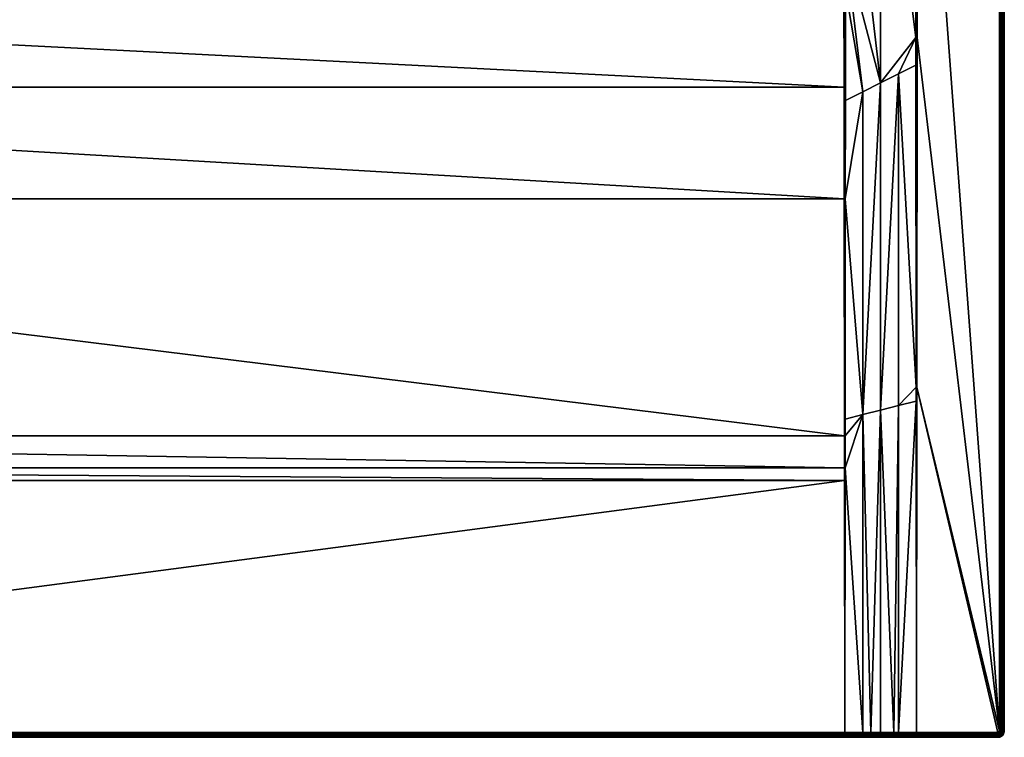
# Model space of a CAD drawing. Header units: millimetres. Extents: x 0 to 1400, y -900 to 0.
# Tile 19 of 20: x 783 to 1400, y -900 to -450. Entities that reach past the tile are written whole.
import ezdxf

# ---------------------------------------------------------------- set-up
doc = ezdxf.new("R2010")
doc.units = ezdxf.units.MM
doc.layers.get('0').update_dxf_attribs({"color": 54})

msp = doc.modelspace()

# ---------------------------------------------------------------- meshes
at = {"color": 7}
mesh = msp.add_polyface(dxfattribs=at)
corners = [(1344.76, -680.5, 29.97), (1344.6, -478.58, 29.9), (1333.75, -484.02, 26.82), (1344.59, -461.2, 29.89), (1344.55, -267.89, 29.87), (1322.5, -284.42, 22.51), (1322.5, -489.66, 23.63), (1333.75, -897.01, 29.99), (1344.77, -689.27, 29.97), (1333.75, -692.03, 28.21), (1400, -896.04, 27.01), (1400, -896.04, 0.01), (1400, -4.04, 27.01), (1400, -4.04, 0.01), (1397, -4.04, 30.01), (1345.49, -198.94, 30.01), (1397, -896.04, 30.01), (1345.25, -680.5, 30.01), (1345, -897.04, 30.01), (1396, -897.04, 30.01), (1345.43, -461.2, 30.01), (1345, -897.04, 30.01), (1345, -680.5, 30), (1345, -461.2, 29.98), (1345.01, -198.94, 29.97), (1344.54, -198.94, 29.86), (1397.47, -896.04, 29.98), (1397.47, -4.04, 29.98), (1397.93, -896.04, 29.87), (1397.93, -4.04, 29.87), (1398.36, -896.04, 29.69), (1398.36, -4.04, 29.69), (1398.76, -896.04, 29.44), (1398.76, -4.04, 29.44), (1399.12, -896.04, 29.13), (1399.12, -4.04, 29.13), (1399.43, -896.04, 28.78), (1399.43, -4.04, 28.78), (1399.67, -896.04, 28.37), (1399.67, -4.04, 28.37), (1399.85, -896.04, 27.94), (1399.85, -4.04, 27.94), (1399.96, -896.04, 27.48), (1399.96, -4.04, 27.48)]
mesh.append_faces([[corners[k] for k in face] for face in [(0, 1, 2, 0), (2, 1, 3, 2), (4, 5, 3, 4), (3, 6, 2, 3), (7, 8, 9, 7), (2, 9, 0, 2), (0, 9, 8, 0), (10, 11, 12, 10), (12, 11, 13, 12), (14, 15, 16, 14), (17, 18, 19, 17), (15, 20, 16, 15), (16, 20, 17, 16), (8, 21, 22, 8), (23, 1, 22, 23), (22, 1, 0, 22), (22, 0, 8, 22), (24, 25, 4, 24), (24, 4, 23, 24), (23, 4, 3, 23), (23, 3, 1, 23), (21, 17, 22, 21), (22, 17, 20, 22), (22, 20, 23, 22), (23, 20, 15, 23), (23, 15, 24, 23), (14, 16, 26, 14), (14, 26, 27, 14), (27, 26, 28, 27), (27, 28, 29, 27), (29, 28, 30, 29), (29, 30, 31, 29), (31, 30, 32, 31), (31, 32, 33, 31), (33, 32, 34, 33), (33, 34, 35, 33), (35, 34, 36, 35), (35, 36, 37, 35), (37, 36, 38, 37), (37, 38, 39, 37), (39, 38, 40, 39), (39, 40, 41, 39), (41, 40, 42, 41), (41, 42, 43, 41), (43, 42, 10, 43), (43, 10, 12, 43)]], dxfattribs={"vtx3": -1, "color": 7})
mesh = msp.add_polyface(dxfattribs=at)
corners = [(1299.51, -300.04, 15.01), (763.52, -232.06, 15.01), (757.19, -242.34, 15.01), (749.22, -251.39, 15.01), (739.84, -258.97, 15.01), (729.3, -264.86, 15.01), (717.93, -268.88, 15.01), (706.03, -270.92, 15.01), (100.49, -300.04, 15.01), (1299.52, -405.78, 15.67), (100.48, -405.78, 15.67), (1299.53, -431.21, 16.01), (100.47, -431.21, 16.01), (1299.57, -492.39, 17.26), (100.43, -492.39, 17.26), (1299.61, -562.35, 18.69), (100.39, -562.35, 18.69), (1299.76, -710.98, 23.16), (100.24, -710.98, 23.16), (1299.78, -731.11, 23.84), (100.22, -731.11, 23.84), (1299.79, -739.03, 24.13), (711.62, -267.83, 14.41), (705.85, -268.82, 14.41), (705.9, -269.31, 14.67), (700, -268.82, 14.41), (694.1, -269.31, 14.67), (717.52, -267.32, 14.67), (705.94, -269.83, 14.86), (694.06, -269.83, 14.86), (717.65, -267.82, 14.86), (705.99, -270.37, 14.97), (694.01, -270.37, 14.97), (717.79, -268.34, 14.97), (693.97, -270.92, 15.01), (1300, -731.11, 23.85), (1300.24, -710.98, 23.2), (1300, -710.98, 23.17), (1300.25, -700.45, 22.88), (1300, -562.34, 18.71), (1300, -896.92, 29.9), (1299.99, -431.21, 16.05), (1299.99, -405.78, 15.71), (1299.99, -300.04, 15.05), (1299.99, -237.03, 15.05)]
mesh.append_faces([[corners[k] for k in face] for face in [(0, 1, 2, 0), (0, 3, 4, 0), (0, 4, 5, 0), (5, 6, 0, 5), (0, 6, 7, 0), (0, 7, 8, 0), (0, 8, 9, 0), (9, 8, 10, 9), (9, 10, 11, 9), (11, 10, 12, 11), (11, 12, 13, 11), (13, 12, 14, 13), (13, 14, 15, 13), (15, 14, 16, 15), (15, 16, 17, 15), (17, 16, 18, 17), (17, 18, 19, 17), (19, 18, 20, 19), (19, 20, 21, 19), (22, 23, 24, 22), (23, 25, 24, 23), (24, 25, 26, 24), (27, 24, 28, 27), (28, 24, 29, 28), (30, 28, 31, 30), (31, 28, 32, 31), (33, 30, 31, 33), (33, 31, 7, 33), (7, 31, 34, 7), (6, 33, 7, 6), (35, 36, 37, 35), (37, 38, 39, 37), (21, 40, 35, 21), (21, 35, 19, 21), (19, 35, 37, 19), (19, 37, 17, 19), (17, 37, 39, 17), (17, 39, 15, 17), (15, 39, 13, 15), (13, 39, 41, 13), (13, 41, 11, 13), (11, 41, 42, 11), (11, 42, 9, 11), (9, 42, 43, 9), (9, 43, 0, 9), (44, 0, 43, 44)]], dxfattribs={"vtx3": -1, "color": 7})
mesh = msp.add_polyface(dxfattribs=at)
corners = [(1344.59, -461.2, 29.89), (1322.5, -284.42, 22.51), (1322.5, -489.66, 23.63), (1333.75, -897.01, 29.99), (1333.75, -692.03, 28.21), (1330.7, -897, 29.98), (1322.5, -694.86, 26.41), (1322.5, -896.98, 29.96), (1300.37, -562.34, 18.78), (1300.25, -700.45, 22.88), (1311.25, -697.68, 24.61), (1300.24, -710.98, 23.2), (1300.21, -731.1, 23.88), (1316.4, -896.97, 29.94), (1311.25, -896.95, 29.93), (1300, -896.92, 29.9), (1300.46, -300.04, 15.17), (1300.46, -300.94, 15.17), (1300.45, -405.78, 15.82), (1311.25, -495.29, 20.44), (1300.45, -431.21, 16.15), (1300.41, -500.72, 17.55), (1333.75, -484.02, 26.82), (1300, -731.11, 23.85), (1300, -710.98, 23.17), (1300, -562.34, 18.71), (1299.99, -431.21, 16.05), (1299.99, -300.04, 15.05), (1299.99, -405.78, 15.71), (1300.46, -237.03, 15.17), (1299.99, -237.03, 15.05), (1300, -897.41, 29.88), (1316.4, -897.44, 29.91), (1330.7, -897.48, 29.95), (1330.7, -897.94, 29.84), (1316.4, -897.91, 29.81)]
mesh.append_faces([[corners[k] for k in face] for face in [(0, 1, 2, 0), (3, 4, 5, 3), (5, 4, 6, 5), (5, 6, 7, 5), (8, 9, 10, 8), (10, 9, 11, 10), (10, 11, 12, 10), (7, 6, 13, 7), (13, 6, 10, 13), (13, 10, 14, 13), (14, 10, 12, 14), (14, 12, 15, 14), (1, 16, 17, 1), (1, 17, 2, 1), (2, 17, 18, 2), (2, 18, 19, 2), (19, 18, 20, 19), (19, 20, 21, 19), (21, 8, 19, 21), (19, 8, 10, 19), (19, 10, 2, 19), (2, 10, 6, 2), (2, 6, 22, 2), (22, 6, 4, 22), (23, 12, 11, 23), (24, 11, 9, 24), (9, 8, 25, 9), (25, 8, 21, 25), (25, 21, 26, 25), (16, 27, 17, 16), (17, 27, 28, 17), (17, 28, 18, 17), (18, 28, 26, 18), (18, 26, 20, 18), (20, 26, 21, 20), (27, 16, 29, 27), (27, 29, 30, 27), (14, 15, 31, 14), (7, 13, 32, 7), (3, 5, 33, 3), (32, 34, 33, 32), (32, 33, 7, 32), (7, 33, 5, 7), (31, 35, 32, 31), (31, 32, 14, 31), (14, 32, 13, 14)]], dxfattribs={"vtx3": -1, "color": 7})
mesh = msp.add_polyface(dxfattribs=at)
corners = [(1345, -897.04, 30.01), (1344.77, -689.27, 29.97), (1333.75, -897.01, 29.99), (1397, -896.04, 30.01), (1345.25, -680.5, 30.01), (1396.99, -896.19, 30.01), (1396, -897.04, 30.01), (1396.95, -896.35, 30.01), (1396.89, -896.49, 30.01), (1396.59, -896.85, 30.01), (1396.81, -896.62, 30.01), (1399.95, -896.66, 27.01), (1399.95, -896.66, 0.01), (1400, -896.04, 0.01), (1400, -896.04, 27.01), (1345, -897.04, 30.01), (1345, -897.04, 30.01), (1397.19, -896.9, 29.98), (1397.31, -896.7, 29.98), (1397.4, -896.49, 29.98), (1397.45, -896.27, 29.98), (1397.47, -896.04, 29.98), (1397.72, -896.91, 29.87), (1397.83, -896.63, 29.87), (1397.9, -896.34, 29.87), (1397.93, -896.04, 29.87), (1398.25, -896.77, 29.69), (1398.33, -896.41, 29.69), (1398.36, -896.04, 29.69), (1398.63, -896.89, 29.44), (1398.73, -896.47, 29.44), (1398.76, -896.04, 29.44), (1398.97, -897, 29.13), (1399.08, -896.52, 29.13), (1399.12, -896.04, 29.13), (1399.26, -897.1, 28.78), (1399.38, -896.57, 28.78), (1399.43, -896.04, 28.78), (1399.63, -896.61, 28.37), (1399.67, -896.04, 28.37), (1399.81, -896.64, 27.94), (1399.85, -896.04, 27.94), (1399.91, -896.66, 27.48), (1399.96, -896.04, 27.48)]
mesh.append_faces([[corners[k] for k in face] for face in [(0, 1, 2, 0), (3, 4, 5, 3), (5, 4, 6, 5), (7, 5, 8, 7), (8, 5, 9, 8), (8, 9, 10, 8), (11, 12, 13, 11), (11, 13, 14, 11), (15, 16, 4, 15), (0, 15, 1, 0), (10, 17, 8, 10), (8, 17, 18, 8), (8, 18, 7, 8), (7, 18, 19, 7), (7, 19, 5, 7), (5, 19, 20, 5), (5, 20, 3, 5), (3, 20, 21, 3), (18, 22, 19, 18), (19, 22, 23, 19), (19, 23, 20, 19), (20, 23, 24, 20), (20, 24, 21, 20), (21, 24, 25, 21), (23, 26, 24, 23), (24, 26, 27, 24), (24, 27, 25, 24), (25, 27, 28, 25), (26, 29, 27, 26), (27, 29, 30, 27), (27, 30, 28, 27), (28, 30, 31, 28), (30, 32, 33, 30), (30, 33, 31, 30), (31, 33, 34, 31), (33, 35, 36, 33), (33, 36, 34, 33), (34, 36, 37, 34), (36, 38, 37, 36), (37, 38, 39, 37), (38, 40, 39, 38), (39, 40, 41, 39), (40, 42, 41, 40), (41, 42, 43, 41), (42, 11, 43, 42), (43, 11, 14, 43)]], dxfattribs={"vtx3": -1, "color": 7})
mesh = msp.add_polyface(dxfattribs=at)
corners = [(100.22, -731.11, 23.84), (100.21, -739.03, 24.13), (1299.79, -739.03, 24.13), (100, -896.92, 29.9), (88.75, -697.68, 24.61), (88.75, -896.95, 29.93), (100, -896.92, 29.9), (99.79, -731.1, 23.88), (100, -900.04, 26.9), (4, -900.04, 0.01), (1300, -900.04, 26.9), (100, -896.92, 29.9), (100, -731.11, 23.85), (100.24, -710.98, 23.16), (1300, -896.92, 29.9), (100, -897.41, 29.88), (100, -897.41, 29.88), (99.99, -900.04, 26.9), (99.99, -900, 27.38), (100, -900, 27.38), (99.99, -899.88, 27.85), (100, -899.88, 27.85), (99.99, -899.69, 28.29), (100, -899.69, 28.29), (99.99, -899.44, 28.7), (100, -899.44, 28.7), (99.99, -899.12, 29.06), (100, -899.12, 29.06), (99.99, -898.74, 29.36), (100, -898.74, 29.36), (100, -898.33, 29.61), (100, -898.33, 29.61), (100, -897.88, 29.78), (100, -897.88, 29.78), (85.7, -897.44, 29.91), (85.7, -897.91, 29.81), (85.69, -898.35, 29.63), (85.69, -898.76, 29.39), (85.69, -899.13, 29.08), (85.69, -899.45, 28.72), (85.69, -899.7, 28.32), (85.69, -899.88, 27.88), (85.69, -900, 27.41)]
mesh.append_faces([[corners[k] for k in face] for face in [(0, 1, 2, 0), (2, 1, 3, 2), (4, 5, 6, 4), (6, 7, 4, 6), (8, 9, 10, 8), (7, 6, 11, 7), (3, 1, 11, 3), (11, 1, 12, 11), (11, 12, 7, 11), (1, 0, 12, 1), (12, 0, 13, 12), (14, 3, 15, 14), (11, 6, 16, 11), (17, 8, 18, 17), (18, 8, 19, 18), (18, 19, 20, 18), (20, 19, 21, 20), (20, 21, 22, 20), (22, 21, 23, 22), (22, 23, 24, 22), (24, 23, 25, 24), (24, 25, 26, 24), (26, 25, 27, 26), (26, 27, 28, 26), (28, 27, 29, 28), (28, 29, 30, 28), (30, 29, 31, 30), (30, 31, 32, 30), (32, 31, 33, 32), (32, 33, 16, 32), (16, 33, 15, 16), (16, 15, 11, 16), (11, 15, 3, 11), (6, 5, 16, 6), (16, 5, 34, 16), (30, 32, 35, 30), (34, 35, 32, 34), (34, 32, 16, 34), (35, 36, 30, 35), (30, 36, 28, 30), (28, 37, 26, 28), (26, 38, 24, 26), (24, 39, 22, 24), (22, 40, 20, 22), (20, 41, 18, 20), (18, 42, 17, 18)]], dxfattribs={"vtx3": -1, "color": 7})
mesh = msp.add_polyface(dxfattribs=at)
corners = [(1299.79, -739.03, 24.13), (100, -896.92, 29.9), (1300, -896.92, 29.9), (1300, -900.04, 26.9), (4, -900.04, 0.01), (1396, -900.04, 0.01), (1300, -731.11, 23.85), (1300, -896.92, 29.9), (1300, -896.92, 29.9), (1300.21, -731.1, 23.88), (1300, -897.41, 29.88), (1300.01, -900.04, 26.9), (1300, -900, 27.38), (1300.01, -900, 27.38), (1300, -899.88, 27.85), (1300.01, -899.88, 27.85), (1300, -899.69, 28.29), (1300.01, -899.69, 28.29), (1300, -899.44, 28.7), (1300.01, -899.44, 28.7), (1300, -899.12, 29.06), (1300.01, -899.12, 29.06), (1300, -898.74, 29.36), (1300.01, -898.74, 29.36), (1300, -898.33, 29.61), (1300.01, -898.33, 29.61), (1300, -897.88, 29.78), (1300, -897.88, 29.78), (1300, -897.41, 29.88), (100, -897.41, 29.88), (100, -897.88, 29.78), (100, -898.33, 29.61), (100, -898.74, 29.36), (100, -899.12, 29.06), (100, -899.44, 28.7), (100, -899.69, 28.29), (100, -899.88, 27.85), (100, -900, 27.38), (100, -900.04, 26.9)]
mesh.append_faces([[corners[k] for k in face] for face in [(0, 1, 2, 0), (3, 4, 5, 3), (6, 7, 8, 6), (8, 9, 6, 8), (2, 7, 0, 2), (7, 2, 10, 7), (7, 10, 8, 7), (3, 11, 12, 3), (12, 11, 13, 12), (12, 13, 14, 12), (14, 13, 15, 14), (14, 15, 16, 14), (16, 15, 17, 16), (16, 17, 18, 16), (18, 17, 19, 18), (18, 19, 20, 18), (20, 19, 21, 20), (20, 21, 22, 20), (22, 21, 23, 22), (22, 23, 24, 22), (24, 23, 25, 24), (24, 25, 26, 24), (26, 25, 27, 26), (26, 27, 10, 26), (10, 27, 28, 10), (10, 28, 8, 10), (2, 29, 10, 2), (10, 29, 30, 10), (10, 30, 26, 10), (26, 30, 31, 26), (26, 31, 24, 26), (24, 31, 32, 24), (24, 32, 22, 24), (22, 32, 33, 22), (22, 33, 20, 22), (20, 33, 34, 20), (20, 34, 18, 20), (18, 34, 35, 18), (18, 35, 16, 18), (16, 35, 36, 16), (16, 36, 14, 16), (14, 36, 37, 14), (14, 37, 12, 14), (12, 37, 38, 12), (12, 38, 3, 12)]], dxfattribs={"vtx3": -1, "color": 7})
mesh = msp.add_polyface(dxfattribs=at)
corners = [(1300, -900.04, 26.9), (1396, -900.04, 0.01), (1300.01, -900.04, 26.9), (1330.7, -900.04, 26.98), (1316.4, -900.04, 26.94), (1330.7, -897.48, 29.95), (1330.7, -897.94, 29.84), (1345, -897.96, 29.87), (1330.7, -898.38, 29.66), (1330.7, -898.78, 29.42), (1345, -898.8, 29.44), (1345, -898.4, 29.69), (1330.7, -899.15, 29.11), (1330.7, -899.46, 28.75), (1345, -899.46, 28.78), (1345, -899.16, 29.13), (1330.7, -899.7, 28.35), (1330.7, -899.89, 27.91), (1345, -899.89, 27.94), (1345, -899.71, 28.37), (1345, -900.04, 27.01), (1330.7, -900, 27.45), (1345, -900, 27.48), (1316.4, -900, 27.42), (1316.4, -899.89, 27.88), (1316.4, -899.7, 28.32), (1316.4, -899.45, 28.73), (1316.4, -899.13, 29.09), (1316.4, -898.77, 29.39), (1316.4, -898.35, 29.64), (1316.4, -897.91, 29.81), (1316.4, -897.44, 29.91), (1300.01, -900, 27.38), (1300.01, -899.88, 27.85), (1300.01, -899.69, 28.29), (1300.01, -899.44, 28.7), (1300.01, -899.12, 29.06), (1300.01, -898.74, 29.36), (1300.01, -898.33, 29.61), (1300, -897.88, 29.78), (1300, -897.41, 29.88)]
mesh.append_faces([[corners[k] for k in face] for face in [(0, 1, 2, 0), (2, 1, 3, 2), (2, 3, 4, 2), (5, 6, 7, 5), (8, 9, 10, 8), (8, 11, 6, 8), (12, 13, 14, 12), (12, 15, 9, 12), (16, 17, 18, 16), (16, 19, 13, 16), (3, 20, 21, 3), (21, 22, 17, 21), (4, 3, 23, 4), (23, 3, 21, 23), (23, 21, 24, 23), (24, 21, 17, 24), (24, 17, 25, 24), (25, 17, 16, 25), (25, 16, 26, 25), (26, 16, 13, 26), (26, 13, 27, 26), (27, 13, 12, 27), (27, 12, 28, 27), (28, 12, 9, 28), (28, 9, 29, 28), (29, 9, 8, 29), (29, 8, 30, 29), (30, 8, 6, 30), (30, 6, 31, 30), (2, 4, 32, 2), (32, 4, 23, 32), (32, 23, 33, 32), (33, 23, 24, 33), (33, 24, 34, 33), (34, 24, 25, 34), (34, 25, 35, 34), (35, 25, 26, 35), (35, 26, 36, 35), (36, 26, 27, 36), (36, 27, 37, 36), (37, 27, 28, 37), (37, 28, 38, 37), (38, 28, 29, 38), (38, 29, 39, 38), (39, 29, 30, 39), (39, 30, 40, 39)]], dxfattribs={"vtx3": -1, "color": 7})
mesh = msp.add_polyface(dxfattribs=at)
corners = [(1396.45, -896.93, 30.01), (1396.59, -896.85, 30.01), (1396.31, -896.99, 30.01), (1396.99, -896.19, 30.01), (1396.16, -897.02, 30.01), (1396, -897.04, 30.01), (1396.81, -896.62, 30.01), (1396.71, -896.74, 30.01), (1330.7, -897.48, 29.95), (1345, -897.94, 29.87), (1345, -897.51, 29.98), (1333.75, -897.01, 29.99), (1345, -897.48, 29.98), (1345, -897.04, 30.01), (1345, -897.04, 30.01), (1345, -897.04, 30.01), (1345, -897.48, 29.98), (1345, -897.51, 29.97), (1396, -897.51, 29.98), (1345, -897.94, 29.87), (1396, -897.96, 29.87), (1396.23, -897.49, 29.98), (1396.45, -897.43, 29.98), (1396.67, -897.35, 29.98), (1396.86, -897.23, 29.98), (1397.04, -897.08, 29.98), (1397.19, -896.9, 29.98), (1396.3, -897.94, 29.87), (1396.6, -897.87, 29.87), (1396.87, -897.75, 29.87), (1397.13, -897.6, 29.87), (1397.36, -897.4, 29.87), (1397.56, -897.17, 29.87), (1397.31, -896.7, 29.98), (1397.07, -898.14, 29.69), (1397.39, -897.95, 29.69)]
mesh.append_faces([[corners[k] for k in face] for face in [(0, 1, 2, 0), (2, 1, 3, 2), (2, 3, 4, 2), (4, 3, 5, 4), (6, 1, 7, 6), (8, 9, 10, 8), (8, 10, 11, 8), (11, 10, 12, 11), (11, 12, 13, 11), (14, 13, 12, 14), (15, 14, 16, 15), (16, 14, 12, 16), (16, 12, 17, 16), (17, 12, 10, 17), (17, 10, 9, 17), (15, 16, 5, 15), (5, 16, 18, 5), (16, 17, 18, 16), (18, 17, 19, 18), (18, 19, 20, 18), (5, 18, 4, 5), (4, 18, 21, 4), (4, 21, 2, 4), (2, 21, 22, 2), (2, 22, 0, 2), (0, 22, 23, 0), (0, 23, 1, 0), (1, 23, 24, 1), (1, 24, 7, 1), (7, 24, 25, 7), (7, 25, 6, 7), (6, 25, 26, 6), (18, 20, 21, 18), (21, 20, 27, 21), (21, 27, 22, 21), (22, 27, 28, 22), (22, 28, 23, 22), (23, 28, 29, 23), (23, 29, 24, 23), (24, 29, 30, 24), (24, 30, 25, 24), (25, 30, 31, 25), (25, 31, 26, 25), (26, 32, 33, 26), (29, 34, 30, 29), (30, 35, 31, 30)]], dxfattribs={"vtx3": -1, "color": 7})
mesh = msp.add_polyface(dxfattribs=at)
corners = [(1345, -897.96, 29.87), (1345, -897.94, 29.87), (1330.7, -897.48, 29.95), (1345, -898.8, 29.44), (1345, -898.79, 29.45), (1330.7, -898.38, 29.66), (1345, -898.4, 29.69), (1330.7, -897.94, 29.84), (1345, -898.38, 29.69), (1345, -899.46, 28.78), (1345, -899.46, 28.78), (1330.7, -899.15, 29.11), (1345, -899.16, 29.13), (1330.7, -898.78, 29.42), (1345, -899.15, 29.14), (1345, -899.89, 27.94), (1345, -899.89, 27.95), (1330.7, -899.7, 28.35), (1345, -899.71, 28.37), (1330.7, -899.46, 28.75), (1345, -899.71, 28.38), (1330.7, -900, 27.45), (1345, -900.04, 27.01), (1345, -900, 27.48), (1330.7, -899.89, 27.91), (1345, -900, 27.48), (1345, -900, 27.48), (1345, -900, 27.49), (1345, -899.89, 27.94), (1345, -899.89, 27.95), (1345, -899.71, 28.37), (1345, -899.71, 28.38), (1345, -899.46, 28.78), (1345, -899.46, 28.79), (1345, -899.16, 29.13), (1345, -899.15, 29.14), (1345, -898.8, 29.44), (1345, -898.79, 29.45), (1345, -898.4, 29.68), (1345, -898.38, 29.69), (1345, -897.96, 29.86), (1345, -897.94, 29.87), (1345, -897.51, 29.97)]
mesh.append_faces([[corners[k] for k in face] for face in [(0, 1, 2, 0), (3, 4, 5, 3), (5, 4, 6, 5), (7, 6, 8, 7), (7, 8, 0, 7), (9, 10, 11, 9), (11, 10, 12, 11), (13, 12, 14, 13), (13, 14, 3, 13), (15, 16, 17, 15), (17, 16, 18, 17), (19, 18, 20, 19), (19, 20, 9, 19), (21, 22, 23, 21), (24, 23, 25, 24), (24, 25, 15, 24), (23, 22, 26, 23), (23, 26, 25, 23), (25, 27, 28, 25), (25, 28, 15, 25), (15, 28, 16, 15), (16, 29, 30, 16), (16, 30, 18, 16), (18, 30, 20, 18), (30, 31, 20, 30), (20, 31, 32, 20), (20, 32, 9, 20), (9, 32, 10, 9), (32, 33, 10, 32), (10, 33, 34, 10), (10, 34, 12, 10), (12, 34, 14, 12), (34, 35, 14, 34), (14, 35, 36, 14), (14, 36, 3, 14), (3, 36, 4, 3), (36, 37, 4, 36), (4, 37, 38, 4), (4, 38, 6, 4), (6, 38, 8, 6), (38, 39, 8, 38), (8, 39, 40, 8), (8, 40, 0, 8), (0, 40, 1, 0), (1, 40, 41, 1), (1, 41, 42, 1)]], dxfattribs={"vtx3": -1, "color": 7})
mesh = msp.add_polyface(dxfattribs=at)
corners = [(1396, -900.04, 27.01), (1345, -900.04, 27.01), (1396, -900.04, 0.01), (1330.7, -900.04, 26.98), (1396.63, -899.99, 0.01), (1396.63, -899.99, 27.01), (1345, -900, 27.48), (1345, -900, 27.49), (1345, -900, 27.48), (1345, -899.89, 27.94), (1345, -899.89, 27.95), (1345, -899.89, 27.95), (1396, -900, 27.48), (1345, -897.94, 29.87), (1345, -897.96, 29.86), (1396, -897.96, 29.87), (1345, -898.38, 29.69), (1396, -898.4, 29.69), (1345, -898.4, 29.68), (1345, -898.79, 29.45), (1396, -898.8, 29.44), (1345, -898.8, 29.44), (1345, -899.15, 29.14), (1396, -899.16, 29.13), (1345, -899.16, 29.13), (1345, -899.46, 28.79), (1396, -899.46, 28.78), (1345, -899.46, 28.78), (1345, -899.71, 28.38), (1396, -899.71, 28.37), (1345, -899.71, 28.37), (1396, -899.89, 27.94), (1396.3, -897.94, 29.87), (1396.37, -898.37, 29.69), (1396.6, -897.87, 29.87), (1396.43, -898.77, 29.44), (1396.49, -899.12, 29.13), (1396.54, -899.42, 28.78), (1396.57, -899.66, 28.37), (1396.6, -899.84, 27.94), (1396.62, -899.95, 27.48)]
mesh.append_faces([[corners[k] for k in face] for face in [(0, 1, 2, 0), (2, 1, 3, 2), (0, 2, 4, 0), (0, 4, 5, 0), (6, 7, 8, 6), (9, 10, 11, 9), (1, 0, 12, 1), (13, 14, 15, 13), (15, 14, 16, 15), (15, 16, 17, 15), (16, 18, 17, 16), (17, 18, 19, 17), (17, 19, 20, 17), (19, 21, 20, 19), (20, 21, 22, 20), (20, 22, 23, 20), (22, 24, 23, 22), (23, 24, 25, 23), (23, 25, 26, 23), (25, 27, 26, 25), (26, 27, 28, 26), (26, 28, 29, 26), (28, 30, 29, 28), (29, 30, 10, 29), (29, 10, 31, 29), (10, 9, 31, 10), (31, 9, 7, 31), (31, 7, 12, 31), (12, 7, 6, 12), (12, 6, 1, 12), (15, 17, 32, 15), (32, 17, 33, 32), (32, 33, 34, 32), (17, 20, 33, 17), (33, 20, 35, 33), (20, 23, 35, 20), (35, 23, 36, 35), (23, 26, 36, 23), (36, 26, 37, 36), (26, 29, 37, 26), (37, 29, 38, 37), (29, 31, 38, 29), (38, 31, 39, 38), (31, 12, 39, 31), (39, 12, 40, 39), (12, 0, 40, 12)]], dxfattribs={"vtx3": -1, "color": 7})
mesh = msp.add_polyface(dxfattribs=at)
corners = [(1396.63, -899.99, 27.01), (1396.63, -899.99, 0.01), (1397.24, -899.84, 0.01), (1397.24, -899.84, 27.01), (1397.82, -899.6, 0.01), (1397.82, -899.6, 27.01), (1396.6, -897.87, 29.87), (1396.37, -898.37, 29.69), (1396.73, -898.28, 29.69), (1396.87, -897.75, 29.87), (1397.07, -898.14, 29.69), (1397.13, -897.6, 29.87), (1397.39, -897.95, 29.69), (1396.43, -898.77, 29.44), (1396.85, -898.66, 29.44), (1397.25, -898.5, 29.44), (1397.62, -898.27, 29.44), (1397.67, -897.71, 29.69), (1397.95, -897.99, 29.44), (1396.49, -899.12, 29.13), (1396.96, -899.01, 29.13), (1397.42, -898.82, 29.13), (1397.83, -898.56, 29.13), (1396.54, -899.42, 28.78), (1397.06, -899.3, 28.78), (1397.56, -899.09, 28.78), (1396.57, -899.66, 28.37), (1397.14, -899.53, 28.37), (1397.67, -899.31, 28.37), (1398.01, -898.81, 28.78), (1396.6, -899.84, 27.94), (1397.19, -899.7, 27.94), (1397.75, -899.47, 27.94), (1396.62, -899.95, 27.48), (1397.22, -899.81, 27.48), (1397.8, -899.57, 27.48), (1396, -900.04, 27.01)]
mesh.append_faces([[corners[k] for k in face] for face in [(0, 1, 2, 0), (0, 2, 3, 0), (3, 2, 4, 3), (3, 4, 5, 3), (6, 7, 8, 6), (6, 8, 9, 6), (9, 8, 10, 9), (11, 10, 12, 11), (7, 13, 8, 7), (8, 13, 14, 8), (8, 14, 10, 8), (10, 14, 15, 10), (10, 15, 12, 10), (12, 15, 16, 12), (12, 16, 17, 12), (17, 16, 18, 17), (13, 19, 14, 13), (14, 19, 20, 14), (14, 20, 15, 14), (15, 20, 21, 15), (15, 21, 16, 15), (16, 21, 22, 16), (16, 22, 18, 16), (19, 23, 20, 19), (20, 23, 24, 20), (20, 24, 21, 20), (21, 24, 25, 21), (21, 25, 22, 21), (23, 26, 24, 23), (24, 26, 27, 24), (24, 27, 25, 24), (25, 27, 28, 25), (25, 28, 29, 25), (26, 30, 27, 26), (27, 30, 31, 27), (27, 31, 28, 27), (28, 31, 32, 28), (30, 33, 31, 30), (31, 33, 34, 31), (31, 34, 32, 31), (32, 34, 35, 32), (33, 36, 0, 33), (33, 0, 34, 33), (34, 0, 3, 34), (34, 3, 35, 34), (35, 3, 5, 35)]], dxfattribs={"vtx3": -1, "color": 7})
mesh = msp.add_polyface(dxfattribs=at)
corners = [(1399.56, -897.85, 27.01), (1399.56, -897.85, 0.01), (1399.8, -897.27, 0.01), (1399.8, -897.27, 27.01), (1399.95, -896.66, 0.01), (1399.95, -896.66, 27.01), (1397.19, -896.9, 29.98), (1397.36, -897.4, 29.87), (1397.56, -897.17, 29.87), (1397.31, -896.7, 29.98), (1397.72, -896.91, 29.87), (1397.39, -897.95, 29.69), (1397.67, -897.71, 29.69), (1397.91, -897.42, 29.69), (1398.1, -897.11, 29.69), (1397.83, -896.63, 29.87), (1398.25, -896.77, 29.69), (1397.95, -897.99, 29.44), (1398.24, -897.66, 29.44), (1398.46, -897.29, 29.44), (1398.63, -896.89, 29.44), (1398.53, -897.87, 29.13), (1398.78, -897.45, 29.13), (1398.97, -897, 29.13), (1398.73, -896.47, 29.44), (1398.77, -898.05, 28.78), (1399.05, -897.59, 28.78), (1399.26, -897.1, 28.78), (1399.08, -896.52, 29.13), (1398.97, -898.2, 28.37), (1399.27, -897.7, 28.37), (1399.49, -897.17, 28.37), (1399.38, -896.57, 28.78), (1399.63, -896.61, 28.37), (1399.43, -897.79, 27.94), (1399.66, -897.23, 27.94), (1399.81, -896.64, 27.94), (1399.53, -897.84, 27.48), (1399.77, -897.26, 27.48), (1399.91, -896.66, 27.48)]
mesh.append_faces([[corners[k] for k in face] for face in [(0, 1, 2, 0), (0, 2, 3, 0), (3, 2, 4, 3), (3, 4, 5, 3), (6, 7, 8, 6), (9, 8, 10, 9), (7, 11, 12, 7), (7, 12, 8, 7), (8, 12, 13, 8), (8, 13, 10, 8), (10, 13, 14, 10), (10, 14, 15, 10), (15, 14, 16, 15), (12, 17, 13, 12), (13, 17, 18, 13), (13, 18, 14, 13), (14, 18, 19, 14), (14, 19, 16, 14), (16, 19, 20, 16), (18, 21, 19, 18), (19, 21, 22, 19), (19, 22, 20, 19), (20, 22, 23, 20), (20, 23, 24, 20), (21, 25, 22, 21), (22, 25, 26, 22), (22, 26, 23, 22), (23, 26, 27, 23), (23, 27, 28, 23), (26, 29, 30, 26), (26, 30, 27, 26), (27, 30, 31, 27), (27, 31, 32, 27), (32, 31, 33, 32), (30, 34, 31, 30), (31, 34, 35, 31), (31, 35, 33, 31), (33, 35, 36, 33), (34, 37, 35, 34), (35, 37, 38, 35), (35, 38, 36, 35), (36, 38, 39, 36), (37, 0, 38, 37), (38, 0, 3, 38), (38, 3, 39, 38), (39, 3, 5, 39)]], dxfattribs={"vtx3": -1, "color": 7})
mesh = msp.add_polyface(dxfattribs=at)
corners = [(1397.82, -899.6, 27.01), (1397.82, -899.6, 0.01), (1398.35, -899.27, 0.01), (1398.35, -899.27, 27.01), (1398.83, -898.86, 0.01), (1398.83, -898.86, 27.01), (1399.24, -898.39, 0.01), (1399.24, -898.39, 27.01), (1399.56, -897.85, 0.01), (1399.56, -897.85, 27.01), (1397.95, -897.99, 29.44), (1397.83, -898.56, 29.13), (1398.21, -898.24, 29.13), (1398.24, -897.66, 29.44), (1398.53, -897.87, 29.13), (1397.56, -899.09, 28.78), (1398.01, -898.81, 28.78), (1398.42, -898.46, 28.78), (1398.77, -898.05, 28.78), (1397.67, -899.31, 28.37), (1398.16, -899.01, 28.37), (1398.6, -898.63, 28.37), (1398.97, -898.2, 28.37), (1399.05, -897.59, 28.78), (1397.75, -899.47, 27.94), (1398.26, -899.15, 27.94), (1398.72, -898.76, 27.94), (1399.12, -898.3, 27.94), (1399.27, -897.7, 28.37), (1399.43, -897.79, 27.94), (1397.8, -899.57, 27.48), (1398.33, -899.24, 27.48), (1398.8, -898.84, 27.48), (1399.21, -898.37, 27.48), (1399.53, -897.84, 27.48)]
mesh.append_faces([[corners[k] for k in face] for face in [(0, 1, 2, 0), (0, 2, 3, 0), (3, 2, 4, 3), (3, 4, 5, 3), (5, 4, 6, 5), (5, 6, 7, 5), (7, 6, 8, 7), (7, 8, 9, 7), (10, 11, 12, 10), (10, 12, 13, 10), (13, 12, 14, 13), (11, 15, 16, 11), (11, 16, 12, 11), (12, 16, 17, 12), (12, 17, 14, 12), (14, 17, 18, 14), (16, 19, 20, 16), (16, 20, 17, 16), (17, 20, 21, 17), (17, 21, 18, 17), (18, 21, 22, 18), (18, 22, 23, 18), (19, 24, 20, 19), (20, 24, 25, 20), (20, 25, 21, 20), (21, 25, 26, 21), (21, 26, 22, 21), (22, 26, 27, 22), (22, 27, 28, 22), (28, 27, 29, 28), (24, 30, 25, 24), (25, 30, 31, 25), (25, 31, 26, 25), (26, 31, 32, 26), (26, 32, 27, 26), (27, 32, 33, 27), (27, 33, 29, 27), (29, 33, 34, 29), (30, 0, 31, 30), (31, 0, 3, 31), (31, 3, 32, 31), (32, 3, 5, 32), (32, 5, 33, 32), (33, 5, 7, 33), (33, 7, 34, 33), (34, 7, 9, 34)]], dxfattribs={"vtx3": -1, "color": 7})

doc.saveas('drawing.dxf')
